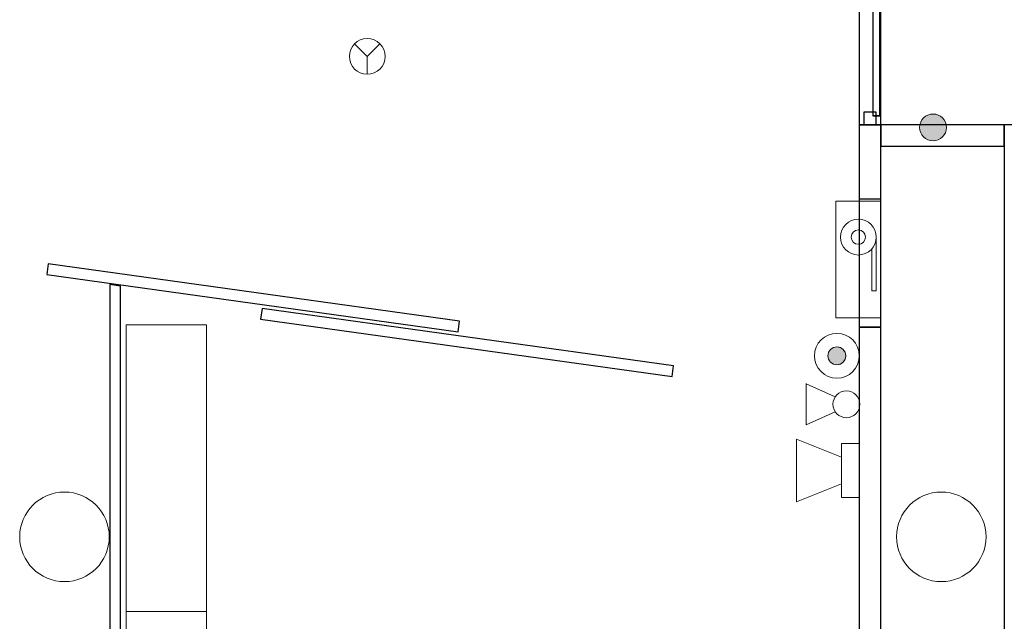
# Model space of a CAD drawing. Header units: metres. Extents: x 391.1 to 430.4, y 12.7 to 28.4.
# Tile 31 of 168: x 405.6 to 411.1, y 17.3 to 20.7. Entities that reach past the tile are written whole.
import ezdxf

# ---------------------------------------------------------------- set-up
doc = ezdxf.new("R2010")
doc.units = ezdxf.units.M
doc.layers.add('01_CARPINTERIA', color=5, linetype='Continuous', lineweight=25, true_color=0x0000ff)
for name, color, linetype, lineweight in [('02_MOBILIARIO', 7, 'Continuous', 18), ('A-COLS-____-MCUT', 7, 'Continuous', 18), ('A-COLS-____-OTLN', 7, 'Continuous', 18), ('A-DETL-GENF-OTLN', 7, 'Continuous', 18), ('A-GENM-____-OTLN', 7, 'Continuous', 18), ('A-WALL-____-MCUT', 7, 'Continuous', 25), ('A-WALL-____-OTLN', 7, 'Continuous', 25), ('Mobiliario', 7, 'Continuous', 18)]:
    doc.layers.add(name, color=color, linetype=linetype, lineweight=lineweight)

# ---------------------------------------------------------------- blocks, each defined once
blk = doc.blocks.new('Family - Mampara PB-155335-02_PCI_P0')
at = {"layer": 'A-WALL-____-MCUT', "color": 253, "true_color": 0xaaaaaa}
for p, q in [((0.0086, 0.06), (0, 0)), ((6.0081, 0.06), (0.0086, 0.06)), ((6.0081, 0), (6.0081, 0.06)), ((0, 0), (6.0081, 0))]:
    blk.add_line(p, q, dxfattribs=at)
at = {"layer": 'A-WALL-____-OTLN', "color": 253, "true_color": 0xaaaaaa}
for p, q in [((0.0086, 0.06), (0, 0)), ((6.0081, 0.06), (0.0086, 0.06)), ((6.0081, 0), (6.0081, 0.06)), ((0, 0), (6.0081, 0))]:
    blk.add_line(p, q, dxfattribs=at)
at = {"layer": 'A-WALL-____-OTLN', "color": 253, "lineweight": 18, "true_color": 0xaaaaaa}
blk.add_line((0, 0), (6.0081, 0), dxfattribs=at)
blk = doc.blocks.new('Family - Porta PB-155453-02_PCI_P0')
at = {"layer": 'A-WALL-____-MCUT', "color": 253, "true_color": 0xaaaaaa}
for p, q in [((2.32, 0.06), (0, 0.06)), ((0, 0.06), (0, 0)), ((2.32, 0), (2.32, 0.06)), ((0, 0), (2.32, 0))]:
    blk.add_line(p, q, dxfattribs=at)
at = {"layer": 'A-WALL-____-OTLN', "color": 253, "true_color": 0xaaaaaa}
for p, q in [((2.32, 0.06), (0, 0.06)), ((0, 0.06), (0, 0)), ((2.32, 0), (2.32, 0.06)), ((0, 0), (2.32, 0))]:
    blk.add_line(p, q, dxfattribs=at)
at = {"layer": 'A-WALL-____-OTLN', "color": 253, "lineweight": 18, "true_color": 0xaaaaaa}
blk.add_line((0, 0), (2.32, 0), dxfattribs=at)
blk = doc.blocks.new('Family - Armai 160x45_PB-155459-02_PCI_P0')
at = {"layer": '02_MOBILIARIO', "color": 253, "true_color": 0xaaaaaa}
for p, q in [((0, 1.6), (0.45, 1.6)), ((0, 0), (0, 1.6)), ((0.45, 1.6), (0.45, 0)), ((0.45, 0), (0, 0))]:
    blk.add_line(p, q, dxfattribs=at)
at = {"layer": 'Mobiliario', "color": 253, "true_color": 0xaaaaaa}
for p, q in [((0.45, 1.6), (0, 1.6)), ((0, 1.6), (0, 0)), ((0.45, 0), (0.45, 1.6)), ((0, 0), (0.45, 0))]:
    blk.add_line(p, q, dxfattribs=at)
blk = doc.blocks.new('Family - Porta PB-155539-02_PCI_P0')
at = {"layer": 'A-WALL-____-MCUT', "color": 253, "true_color": 0xaaaaaa}
for p, q in [((2.32, 0.06), (0, 0.06)), ((0, 0.06), (0, 0)), ((2.32, 0), (2.32, 0.06)), ((0, 0), (2.32, 0))]:
    blk.add_line(p, q, dxfattribs=at)
at = {"layer": 'A-WALL-____-OTLN', "color": 253, "true_color": 0xaaaaaa}
for p, q in [((2.32, 0.06), (0, 0.06)), ((0, 0.06), (0, 0)), ((2.32, 0), (2.32, 0.06)), ((0, 0), (2.32, 0))]:
    blk.add_line(p, q, dxfattribs=at)
at = {"layer": 'A-WALL-____-OTLN', "color": 253, "lineweight": 18, "true_color": 0xaaaaaa}
blk.add_line((0, 0), (2.32, 0), dxfattribs=at)
blk = doc.blocks.new('Family - Armai 160x45_PB-155543-02_PCI_P0')
at = {"layer": '02_MOBILIARIO', "color": 253, "true_color": 0xaaaaaa}
for p, q in [((0, 1.6), (0.45, 1.6)), ((0, 0), (0, 1.6)), ((0.45, 1.6), (0.45, 0)), ((0.45, 0), (0, 0))]:
    blk.add_line(p, q, dxfattribs=at)
at = {"layer": 'Mobiliario', "color": 253, "true_color": 0xaaaaaa}
for p, q in [((0.45, 1.6), (0, 1.6)), ((0, 1.6), (0, 0)), ((0.45, 0), (0.45, 1.6)), ((0, 0), (0.45, 0))]:
    blk.add_line(p, q, dxfattribs=at)
blk = doc.blocks.new('Family - Envans PB-155596-02_PCI_P0')
at = {"layer": 'A-WALL-____-MCUT', "color": 253, "true_color": 0xaaaaaa}
for p, q in [((0.69, 0.12), (0, 0.12)), ((0, 0.12), (0, 0)), ((0.69, 0), (0.69, 0.12)), ((0, 0), (0.69, 0))]:
    blk.add_line(p, q, dxfattribs=at)
at = {"layer": 'A-WALL-____-OTLN', "color": 253, "true_color": 0xaaaaaa}
for p, q in [((0.69, 0.12), (0, 0.12)), ((0, 0.12), (0, 0)), ((0.69, 0), (0.69, 0.12)), ((0, 0), (0.69, 0))]:
    blk.add_line(p, q, dxfattribs=at)
at = {"layer": 'A-WALL-____-OTLN', "color": 253, "lineweight": 18, "true_color": 0xaaaaaa}
blk.add_line((-0.0222, 0), (0.7086, 0), dxfattribs=at)
blk = doc.blocks.new('Family - Pilar PB-155628-02_PCI_P0')
at = {"layer": 'A-COLS-____-MCUT', "color": 253, "true_color": 0xaaaaaa}
for start, end in [(360, 180), (180, 360)]:
    blk.add_arc((0.25, 0.25), 0.25, start, end, dxfattribs=at)
at = {"layer": 'A-COLS-____-OTLN', "color": 253, "true_color": 0xaaaaaa}
for start, end in [(360, 180), (180, 360)]:
    blk.add_arc((0.25, 0.25), 0.25, start, end, dxfattribs=at)
blk = doc.blocks.new('Family - LONDR55-XX_ZZ-ARQ-CAA-M3D-Londres55-155646-02_PCI_P0')
at = {"layer": '01_CARPINTERIA', "color": 161, "true_color": 0xaaaaff}
for p, q in [((0.779, 0.1487), (0.779, 0.15)), ((0.779, 0.15), (0.779, 0.1487)), ((0.904, 0.15), (0.779, 0.15)), ((0.779, 0.145), (0.779, 0.1487)), ((0.779, 0.1487), (0.779, 0.145)), ((0.9027, 0.1487), (0.779, 0.1487)), ((0.9027, 0.1487), (0.779, 0.1487)), ((0.779, 0.14), (0.779, 0.145)), ((0.779, 0.145), (0.779, 0.14)), ((0.899, 0.145), (0.779, 0.145)), ((0.899, 0.145), (0.779, 0.145)), ((0.779, 0.135), (0.779, 0.14)), ((0.779, 0.14), (0.779, 0.135)), ((0.779, 0.14), (0.894, 0.14)), ((0.894, 0.14), (0.779, 0.14)), ((0.779, 0.135), (0.779, 0.1313)), ((0.779, 0.1313), (0.779, 0.135)), ((0.889, 0.135), (0.779, 0.135)), ((0.889, 0.135), (0.779, 0.135)), ((0.779, 0.1313), (0.779, 0.13)), ((0.779, 0.13), (0.779, 0.1313)), ((0.8854, 0.1313), (0.779, 0.1313)), ((0.8854, 0.1313), (0.779, 0.1313)), ((0.884, 0.13), (0.779, 0.13)), ((0.884, 0.13), (0.8854, 0.1313)), ((0.8854, 0.1313), (0.884, 0.13)), ((0.884, 0.1), (0.884, 0.13)), ((0.8854, 0.1313), (0.889, 0.135)), ((0.889, 0.135), (0.8854, 0.1313)), ((0.8854, 0.1), (0.8854, 0.1313)), ((0.8854, 0.1), (0.8854, 0.1313)), ((0.889, 0.135), (0.894, 0.14)), ((0.894, 0.14), (0.889, 0.135)), ((0.889, 0.1), (0.889, 0.135)), ((0.889, 0.1), (0.889, 0.135)), ((0.899, 0.145), (0.894, 0.14)), ((0.894, 0.14), (0.899, 0.145)), ((0.894, 0.14), (0.894, 0.1)), ((0.894, 0.1), (0.894, 0.14)), ((0.9027, 0.1487), (0.899, 0.145)), ((0.899, 0.145), (0.9027, 0.1487)), ((0.899, 0.1), (0.899, 0.145)), ((0.899, 0.1), (0.899, 0.145)), ((0.904, 0.15), (0.9027, 0.1487)), ((0.9027, 0.1487), (0.904, 0.15)), ((0.9027, 0.1), (0.9027, 0.1487)), ((0.9027, 0.1), (0.9027, 0.1487)), ((0.904, 0.1), (0.904, 0.15)), ((1.0164, 0.1487), (1.015, 0.15)), ((1.015, 0.15), (1.015, 0.1)), ((1.015, 0.15), (1.0164, 0.1487)), ((1.14, 0.15), (1.015, 0.15)), ((1.02, 0.145), (1.0164, 0.1487)), ((1.0164, 0.1487), (1.0164, 0.1)), ((1.0164, 0.1487), (1.0164, 0.1)), ((1.0164, 0.1487), (1.02, 0.145)), ((1.14, 0.1487), (1.0164, 0.1487)), ((1.14, 0.1487), (1.0164, 0.1487)), ((1.025, 0.14), (1.02, 0.145)), ((1.02, 0.145), (1.02, 0.1)), ((1.02, 0.145), (1.02, 0.1)), ((1.02, 0.145), (1.025, 0.14)), ((1.14, 0.145), (1.02, 0.145)), ((1.14, 0.145), (1.02, 0.145)), ((1.025, 0.1), (1.025, 0.14)), ((1.025, 0.14), (1.025, 0.1)), ((1.025, 0.14), (1.03, 0.135)), ((1.03, 0.135), (1.025, 0.14)), ((1.025, 0.14), (1.14, 0.14)), ((1.14, 0.14), (1.025, 0.14)), ((1.03, 0.135), (1.03, 0.1)), ((1.03, 0.135), (1.0337, 0.1313)), ((1.0337, 0.1313), (1.03, 0.135)), ((1.03, 0.135), (1.03, 0.1)), ((1.14, 0.135), (1.03, 0.135)), ((1.14, 0.135), (1.03, 0.135)), ((1.0337, 0.1313), (1.0337, 0.1)), ((1.0337, 0.1313), (1.035, 0.13)), ((1.035, 0.13), (1.0337, 0.1313)), ((1.0337, 0.1313), (1.0337, 0.1)), ((1.14, 0.1313), (1.0337, 0.1313)), ((1.14, 0.1313), (1.0337, 0.1313)), ((1.035, 0.13), (1.035, 0.1)), ((1.14, 0.13), (1.035, 0.13)), ((1.14, 0.1487), (1.14, 0.15)), ((1.14, 0.15), (1.14, 0.1487)), ((1.14, 0.145), (1.14, 0.1487)), ((1.14, 0.1487), (1.14, 0.145)), ((1.14, 0.145), (1.14, 0.14)), ((1.14, 0.14), (1.14, 0.145)), ((1.14, 0.14), (1.14, 0.135)), ((1.14, 0.135), (1.14, 0.14)), ((1.14, 0.135), (1.14, 0.1313)), ((1.14, 0.1313), (1.14, 0.135)), ((1.14, 0.1313), (1.14, 0.13)), ((1.14, 0.13), (1.14, 0.1313)), ((0.07, 0.07), (0, 0.07)), ((0, 0.07), (0, 0)), ((0.07, 0.07), (0, 0.07)), ((0, 0.07), (0, 0)), ((0.959, 0.09), (0.05, 0.09)), ((0.05, 0.09), (0.05, 0.05)), ((0.959, 0.09), (0.05, 0.09)), ((0.05, 0.09), (0.05, 0.05)), ((0.07, 0), (0.07, 0.07)), ((0.07, 0.07), (0.07, 0)), ((0.919, 0.1), (0.869, 0.1)), ((0.869, 0.1), (0.919, 0.1)), ((0.869, 0.1), (0.869, 0.09)), ((0.869, 0.09), (0.869, 0.1)), ((0.919, 0.09), (0.869, 0.09)), ((0.869, 0.09), (0.919, 0.09)), ((0.8854, 0.1), (0.884, 0.1)), ((0.884, 0.1), (0.8854, 0.1)), ((0.889, 0.1), (0.8854, 0.1)), ((0.8854, 0.1), (0.889, 0.1)), ((0.894, 0.1), (0.889, 0.1)), ((0.889, 0.1), (0.894, 0.1)), ((0.899, 0.1), (0.894, 0.1)), ((0.894, 0.1), (0.899, 0.1)), ((0.899, 0.1), (0.9027, 0.1)), ((0.9027, 0.1), (0.899, 0.1)), ((0.9027, 0.1), (0.904, 0.1)), ((0.904, 0.1), (0.9027, 0.1)), ((0.919, 0.1), (0.919, 0.09)), ((0.919, 0.1), (0.919, 0.09)), ((0.959, 0.05), (0.959, 0.09)), ((0.959, 0.09), (0.959, 0.05)), ((1.8691, 0.09), (0.96, 0.09)), ((0.96, 0.09), (0.96, 0.05)), ((1.8691, 0.09), (0.96, 0.09)), ((0.96, 0.09), (0.96, 0.05)), ((1.05, 0.1), (1, 0.1)), ((1, 0.1), (1.05, 0.1)), ((1, 0.1), (1, 0.09)), ((1, 0.09), (1, 0.1)), ((1.05, 0.09), (1, 0.09)), ((1, 0.09), (1.05, 0.09)), ((1.0164, 0.1), (1.015, 0.1)), ((1.015, 0.1), (1.0164, 0.1)), ((1.02, 0.1), (1.0164, 0.1)), ((1.0164, 0.1), (1.02, 0.1)), ((1.025, 0.1), (1.02, 0.1)), ((1.02, 0.1), (1.025, 0.1)), ((1.03, 0.1), (1.025, 0.1)), ((1.025, 0.1), (1.03, 0.1)), ((1.03, 0.1), (1.0337, 0.1)), ((1.0337, 0.1), (1.03, 0.1)), ((1.0337, 0.1), (1.035, 0.1)), ((1.035, 0.1), (1.0337, 0.1)), ((1.05, 0.1), (1.05, 0.09)), ((1.05, 0.1), (1.05, 0.09)), ((1.9191, 0.07), (1.8491, 0.07)), ((1.8491, 0.07), (1.8491, 0)), ((1.9191, 0.07), (1.8491, 0.07)), ((1.8491, 0.07), (1.8491, 0)), ((1.8691, 0.05), (1.8691, 0.09)), ((1.8691, 0.09), (1.8691, 0.05)), ((1.9191, 0), (1.9191, 0.07)), ((1.9191, 0.07), (1.9191, 0)), ((0, 0), (0.07, 0)), ((0, 0), (0.07, 0)), ((0.05, 0.05), (0.959, 0.05)), ((0.05, 0.05), (0.959, 0.05)), ((0.779, 0.0087), (0.779, 0.01)), ((0.779, 0.01), (0.779, 0.0087)), ((0.779, 0.01), (0.884, 0.01)), ((0.779, 0.005), (0.779, 0.0087)), ((0.779, 0.0087), (0.779, 0.005)), ((0.779, 0.0087), (0.8854, 0.0087)), ((0.779, 0.0087), (0.8854, 0.0087)), ((0.779, 0), (0.779, 0.005)), ((0.779, 0.005), (0.779, 0)), ((0.779, 0.005), (0.889, 0.005)), ((0.779, 0.005), (0.889, 0.005)), ((0.779, -0.005), (0.779, 0)), ((0.894, 0), (0.779, 0)), ((0.779, 0), (0.894, 0)), ((0.869, 0.05), (0.919, 0.05)), ((0.919, 0.05), (0.869, 0.05)), ((0.869, 0.05), (0.869, 0.04)), ((0.869, 0.04), (0.869, 0.05)), ((0.869, 0.04), (0.919, 0.04)), ((0.919, 0.04), (0.869, 0.04)), ((0.8854, 0.04), (0.884, 0.04)), ((0.884, 0.04), (0.8854, 0.04)), ((0.884, 0.01), (0.884, 0.04)), ((0.8854, 0.0087), (0.884, 0.01)), ((0.884, 0.01), (0.8854, 0.0087)), ((0.889, 0.04), (0.8854, 0.04)), ((0.8854, 0.04), (0.889, 0.04)), ((0.8854, 0.0087), (0.8854, 0.04)), ((0.8854, 0.0087), (0.8854, 0.04)), ((0.889, 0.005), (0.8854, 0.0087)), ((0.8854, 0.0087), (0.889, 0.005)), ((0.889, 0.04), (0.894, 0.04)), ((0.894, 0.04), (0.889, 0.04)), ((0.889, 0.005), (0.889, 0.04)), ((0.889, 0.005), (0.889, 0.04)), ((0.894, 0), (0.889, 0.005)), ((0.889, 0.005), (0.894, 0)), ((0.894, 0.04), (0.899, 0.04)), ((0.899, 0.04), (0.894, 0.04)), ((0.894, 0.04), (0.894, 0)), ((0.894, 0), (0.894, 0.04)), ((0.899, -0.005), (0.894, 0)), ((0.899, 0.04), (0.9027, 0.04)), ((0.9027, 0.04), (0.899, 0.04)), ((0.899, -0.005), (0.899, 0.04)), ((0.899, -0.005), (0.899, 0.04)), ((0.9027, 0.04), (0.904, 0.04)), ((0.904, 0.04), (0.9027, 0.04)), ((0.9027, -0.0087), (0.9027, 0.04)), ((0.9027, -0.0087), (0.9027, 0.04)), ((0.904, -0.01), (0.904, 0.04)), ((0.919, 0.05), (0.919, 0.04)), ((0.919, 0.05), (0.919, 0.04)), ((0.989, 0.05), (0.929, 0.05)), ((0.929, 0.05), (0.929, 0.02)), ((0.989, 0.05), (0.929, 0.05)), ((0.929, 0.05), (0.929, 0.02)), ((0.929, 0.02), (0.989, 0.02)), ((0.929, 0.02), (0.989, 0.02)), ((0.96, 0.05), (1.8691, 0.05)), ((0.96, 0.05), (1.8691, 0.05)), ((0.989, 0.02), (0.989, 0.05)), ((0.989, 0.05), (0.989, 0.02)), ((1, 0.05), (1.05, 0.05)), ((1.05, 0.05), (1, 0.05)), ((1, 0.05), (1, 0.04)), ((1, 0.04), (1, 0.05)), ((1, 0.04), (1.05, 0.04)), ((1.05, 0.04), (1, 0.04)), ((1.0164, 0.04), (1.015, 0.04)), ((1.015, 0.04), (1.0164, 0.04)), ((1.015, 0.04), (1.015, -0.01)), ((1.02, 0.04), (1.0164, 0.04)), ((1.0164, 0.04), (1.02, 0.04)), ((1.0164, 0.04), (1.0164, -0.0087)), ((1.0164, 0.04), (1.0164, -0.0087)), ((1.02, 0.04), (1.025, 0.04)), ((1.025, 0.04), (1.02, 0.04)), ((1.02, 0.04), (1.02, -0.005)), ((1.02, 0.04), (1.02, -0.005)), ((1.02, -0.005), (1.025, 0)), ((1.025, 0), (1.02, -0.005)), ((1.025, 0.04), (1.03, 0.04)), ((1.03, 0.04), (1.025, 0.04)), ((1.025, 0), (1.025, 0.04)), ((1.025, 0.04), (1.025, 0)), ((1.03, 0.005), (1.025, 0)), ((1.025, 0), (1.03, 0.005)), ((1.025, 0), (1.14, 0)), ((1.03, 0.04), (1.0337, 0.04)), ((1.0337, 0.04), (1.03, 0.04)), ((1.03, 0.04), (1.03, 0.005)), ((1.03, 0.04), (1.03, 0.005)), ((1.0337, 0.0087), (1.03, 0.005)), ((1.03, 0.005), (1.0337, 0.0087)), ((1.03, 0.005), (1.14, 0.005)), ((1.03, 0.005), (1.14, 0.005)), ((1.0337, 0.04), (1.035, 0.04)), ((1.035, 0.04), (1.0337, 0.04)), ((1.0337, 0.04), (1.0337, 0.0087)), ((1.0337, 0.04), (1.0337, 0.0087)), ((1.035, 0.01), (1.0337, 0.0087)), ((1.0337, 0.0087), (1.035, 0.01)), ((1.0337, 0.0087), (1.14, 0.0087)), ((1.0337, 0.0087), (1.14, 0.0087)), ((1.035, 0.04), (1.035, 0.01)), ((1.035, 0.01), (1.14, 0.01)), ((1.05, 0.05), (1.05, 0.04)), ((1.05, 0.05), (1.05, 0.04)), ((1.14, 0.0087), (1.14, 0.01)), ((1.14, 0.01), (1.14, 0.0087)), ((1.14, 0.005), (1.14, 0.0087)), ((1.14, 0.0087), (1.14, 0.005)), ((1.14, 0.005), (1.14, 0)), ((1.14, 0), (1.14, 0.005)), ((1.14, 0), (1.14, -0.005)), ((1.14, -0.005), (1.14, 0)), ((1.8491, 0), (1.9191, 0)), ((1.8491, 0), (1.9191, 0)), ((0.779, 0), (0.779, -0.005)), ((0.779, -0.005), (0.779, -0.0087)), ((0.779, -0.0087), (0.779, -0.005)), ((0.779, -0.005), (0.899, -0.005)), ((0.779, -0.005), (0.899, -0.005)), ((0.779, -0.0087), (0.779, -0.01)), ((0.779, -0.01), (0.779, -0.0087)), ((0.779, -0.0087), (0.9027, -0.0087)), ((0.779, -0.0087), (0.9027, -0.0087)), ((0.779, -0.01), (0.904, -0.01)), ((0.894, 0), (0.899, -0.005)), ((0.899, -0.005), (0.9027, -0.0087)), ((0.9027, -0.0087), (0.899, -0.005)), ((0.9027, -0.0087), (0.904, -0.01)), ((0.904, -0.01), (0.9027, -0.0087)), ((1.015, -0.01), (1.0164, -0.0087)), ((1.0164, -0.0087), (1.015, -0.01)), ((1.015, -0.01), (1.14, -0.01)), ((1.0164, -0.0087), (1.02, -0.005)), ((1.02, -0.005), (1.0164, -0.0087)), ((1.0164, -0.0087), (1.14, -0.0087)), ((1.0164, -0.0087), (1.14, -0.0087)), ((1.02, -0.005), (1.14, -0.005)), ((1.02, -0.005), (1.14, -0.005)), ((1.14, 0), (1.025, 0)), ((1.14, -0.005), (1.14, -0.0087)), ((1.14, -0.0087), (1.14, -0.005)), ((1.14, -0.0087), (1.14, -0.01)), ((1.14, -0.01), (1.14, -0.0087))]:
    blk.add_line(p, q, dxfattribs=at)
blk = doc.blocks.new('Family - Porta PB-155647-02_PCI_P0')
blk.add_blockref('Family - LONDR55-XX_ZZ-ARQ-CAA-M3D-Londres55-155646-02_PCI_P0', (0, 0))
blk = doc.blocks.new('Family - Pilar PB-155883-02_PCI_P0')
at = {"layer": 'A-COLS-____-MCUT', "color": 253, "true_color": 0xaaaaaa}
for start, end in [(360, 180), (180, 360)]:
    blk.add_arc((0.25, 0.25), 0.25, start, end, dxfattribs=at)
at = {"layer": 'A-COLS-____-OTLN', "color": 253, "true_color": 0xaaaaaa}
for start, end in [(360, 180), (180, 360)]:
    blk.add_arc((0.25, 0.25), 0.25, start, end, dxfattribs=at)
blk = doc.blocks.new('Family - Envans PB-155939-02_PCI_P0')
at = {"layer": 'A-WALL-____-MCUT', "color": 253, "true_color": 0xaaaaaa}
for p, q in [((0.0009, 0.12), (0, 0.12)), ((0, 0.12), (0, 0)), ((0.0009, 0), (0.0009, 0.12)), ((1.92, 0.12), (1.92, 0)), ((2.3329, 0.12), (1.92, 0.12)), ((2.3329, 0), (2.3329, 0.12)), ((3.0506, 0.12), (3.0506, 0)), ((5.8003, 0.12), (3.0506, 0.12)), ((5.8003, 0), (5.8003, 0.12)), ((0, 0), (0.0009, 0)), ((1.92, 0), (2.3329, 0)), ((3.0506, 0), (5.8003, 0))]:
    blk.add_line(p, q, dxfattribs=at)
at = {"layer": 'A-WALL-____-OTLN', "color": 253, "true_color": 0xaaaaaa}
for p, q in [((5.8003, 0.12), (0, 0.12)), ((0, 0.12), (0, 0)), ((0.0009, 0), (0.0009, 0.12)), ((1.92, 0.12), (0.0009, 0.12)), ((1.92, 0), (1.92, 0.12)), ((2.3329, 0), (2.3329, 0.12)), ((3.0506, 0.12), (2.3329, 0.12)), ((3.0506, 0), (3.0506, 0.12)), ((5.8003, 0), (5.8003, 0.12)), ((0, 0), (5.8003, 0)), ((0.0009, 0), (1.92, 0)), ((2.3329, 0), (3.0506, 0))]:
    blk.add_line(p, q, dxfattribs=at)
at = {"layer": 'A-WALL-____-OTLN', "color": 253, "lineweight": 18, "true_color": 0xaaaaaa}
blk.add_line((0, 0), (5.8003, 0), dxfattribs=at)
blk = doc.blocks.new('Family - Vano de puerta PB-155941-02_PCI_P0')
at = {"layer": 'A-GENM-____-OTLN', "color": 253, "true_color": 0xaaaaaa}
for p, q in [((410.3964, 19.6879), (410.2764, 19.6879)), ((410.2764, 19.6879), (410.2764, 18.9702)), ((410.3964, 19.6879), (410.2764, 19.6879)), ((410.2764, 18.9702), (410.2764, 19.6879)), ((410.3964, 18.9702), (410.3964, 19.6879)), ((410.3964, 19.6879), (410.3964, 18.9702)), ((410.2764, 18.9702), (410.3964, 18.9702)), ((410.3964, 18.9702), (410.2764, 18.9702))]:
    blk.add_line(p, q, dxfattribs=at)
blk = doc.blocks.new('Family - Vano de puerta PB-155943-02_PCI_P0')
at = {"layer": 'A-GENM-____-OTLN', "color": 253, "true_color": 0xaaaaaa}
for p, q in [((410.3964, 22.0199), (410.2764, 22.0199)), ((410.2764, 22.0199), (410.2764, 20.1008)), ((410.3964, 22.0199), (410.2764, 22.0199)), ((410.2764, 20.1008), (410.2764, 22.0199)), ((410.3964, 20.1008), (410.3964, 22.0199)), ((410.3964, 22.0199), (410.3964, 20.1008)), ((410.2764, 20.1008), (410.3964, 20.1008)), ((410.3964, 20.1008), (410.2764, 20.1008))]:
    blk.add_line(p, q, dxfattribs=at)
blk = doc.blocks.new('Family - Envans PB-155945-02_PCI_P0')
at = {"layer": 'A-WALL-____-MCUT', "color": 253, "true_color": 0xaaaaaa}
for p, q in [((6.9002, 0.12), (0, 0.12)), ((0, 0.12), (0, 0)), ((6.9002, 0), (6.9002, 0.12)), ((0, 0), (6.9002, 0))]:
    blk.add_line(p, q, dxfattribs=at)
at = {"layer": 'A-WALL-____-OTLN', "color": 253, "true_color": 0xaaaaaa}
for p, q in [((6.9002, 0.12), (0, 0.12)), ((0, 0.12), (0, 0)), ((6.9002, 0), (6.9002, 0.12)), ((0, 0), (6.9002, 0))]:
    blk.add_line(p, q, dxfattribs=at)
at = {"layer": 'A-WALL-____-OTLN', "color": 253, "lineweight": 18, "true_color": 0xaaaaaa}
blk.add_line((0, 0), (6.9002, 0), dxfattribs=at)
blk = doc.blocks.new('LONDR55-XX_ZZ-ARQ-CAA-M3D-Londres55_ifc-1-02_PCI_P0')
at = {"layer": '01_CARPINTERIA', "color": 253, "lineweight": 18, "true_color": 0xaaaaaa, "rotation": 270}
blk.add_blockref('Family - Porta PB-155647-02_PCI_P0', (410.3014, 22.0199), dxfattribs=at)
at = {"layer": '02_MOBILIARIO', "color": 253, "lineweight": 18, "true_color": 0xaaaaaa}
for name, p in [('Family - Armai 160x45_PB-155459-02_PCI_P0', (406.182, 17.3844)), ('Family - Armai 160x45_PB-155543-02_PCI_P0', (406.182, 15.7844))]:
    blk.add_blockref(name, p, dxfattribs=at)
at = {"layer": 'A-COLS-____-OTLN', "color": 253, "lineweight": 18, "true_color": 0xaaaaaa}
for name, p in [('Family - Pilar PB-155883-02_PCI_P0', (405.5883, 17.5503)), ('Family - Pilar PB-155628-02_PCI_P0', (410.4845, 17.5503))]:
    blk.add_blockref(name, p, dxfattribs=at)
at = {"layer": 'A-GENM-____-OTLN', "color": 253, "lineweight": 18, "true_color": 0xaaaaaa}
for name in ['Family - Vano de puerta PB-155943-02_PCI_P0', 'Family - Vano de puerta PB-155941-02_PCI_P0']:
    blk.add_blockref(name, (0, 0), dxfattribs=at)
at = {"layer": 'A-WALL-____-OTLN', "color": 253, "lineweight": 18, "true_color": 0xaaaaaa}
for name, p, rotation in [('Family - Envans PB-155939-02_PCI_P0', (410.2764, 22.0208), 270), ('Family - Envans PB-155596-02_PCI_P0', (411.0864, 20.1008), 180), ('Family - Envans PB-155945-02_PCI_P0', (411.2064, 13.2006), 90), ('Family - Porta PB-155539-02_PCI_P0', (405.739, 19.2656), 352.0516596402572), ('Family - Mampara PB-155335-02_PCI_P0', (406.0913, 19.2087), 270), ('Family - Porta PB-155453-02_PCI_P0', (406.9334, 19.0165), 352.0516596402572)]:
    blk.add_blockref(name, p, dxfattribs=dict(at, rotation=rotation))
blk = doc.blocks.new('ZYR_12_01_08 Retenidor Electromagnètic - ZYR_12_01_08 Retenidor Electromagnètic-932781-02_PCI_P0')
at = {"layer": 'A-DETL-GENF-OTLN', "true_color": 0xff0909}
blk.add_hatch(color=1, dxfattribs=at).paths.add_polyline_path([(0, -0.075), (0.0194, -0.0724), (0.0375, -0.065), (0.053, -0.053), (0.065, -0.0375), (0.0724, -0.0194), (0.075, 0), (0.0724, 0.0194), (0.065, 0.0375), (0.053, 0.053), (0.0375, 0.065), (0.0194, 0.0724), (0, 0.075), (-0.0194, 0.0724), (-0.0375, 0.065), (-0.053, 0.053), (-0.065, 0.0375), (-0.0724, 0.0194), (-0.075, 0), (-0.0724, -0.0194), (-0.065, -0.0375), (-0.053, -0.053), (-0.0375, -0.065), (-0.0194, -0.0724)])
at = {"layer": 'A-DETL-GENF-OTLN', "color": 1, "true_color": 0xff0000}
blk.add_circle((0, 0), 0.075, dxfattribs=at)
for start, end in [(360, 180), (180, 360)]:
    blk.add_arc((0, 0), 0.075, start, end, dxfattribs=at)
blk = doc.blocks.new('ZYR_12_01_08 Detectors - 01 Detector Òptic-539619-02_PCI_P0')
at = {"layer": 'A-DETL-GENF-OTLN', "color": 1, "true_color": 0xff0000}
for q in [(-0.0707, 0.0707), (0.0707, 0.0707), (0, -0.1)]:
    blk.add_line((0, 0), q, dxfattribs=at)
blk.add_circle((0, 0), 0.1, dxfattribs=at)
blk = doc.blocks.new('ZYR_12_01_03 BIE - BIE-631291-02_PCI_P0')
at = {"layer": 'A-DETL-GENF-OTLN', "color": 1, "true_color": 0xff0000}
for p, q in [((-0.325, 0), (-0.325, -0.25)), ((0.325, 0), (-0.325, 0)), ((-0.125, -0.025), (0.175, -0.025)), ((0.175, -0.05), (-0.059, -0.05)), ((0.175, -0.025), (0.175, -0.05)), ((0.325, -0.25), (0.325, 0)), ((-0.375, -0.1192), (-0.375, -0.1182)), ((-0.125, -0.1192), (-0.125, -0.1202)), ((-0.325, -0.25), (0.325, -0.25))]:
    blk.add_line(p, q, dxfattribs=at)
for radius in [0.1, 0.04]:
    blk.add_circle((-0.125, -0.125), radius, dxfattribs=at)
blk = doc.blocks.new('ZYR_12_01_06 Sirena Paret - 01 Sirena Interior Tipus 1-626189-02_PCI_P0')
at = {"layer": 'A-DETL-GENF-OTLN', "color": 1, "true_color": 0xff0000}
for p, q in [((-0.15, 0), (0.15, 0)), ((-0.15, -0.1), (-0.15, 0)), ((0.15, 0), (0.15, -0.1)), ((-0.075, -0.1), (-0.17499, -0.34998)), ((0.15, -0.1), (-0.15, -0.1)), ((0.17499, -0.34998), (0.075, -0.1)), ((-0.17499, -0.34998), (0.17499, -0.34998))]:
    blk.add_line(p, q, dxfattribs=at)
blk = doc.blocks.new('ZYR_12_01_08 Polsadors - 01 Polsador Emergència-948351-02_PCI_P0')
at = {"layer": 'A-DETL-GENF-OTLN', "true_color": 0xff0909}
blk.add_hatch(color=1, dxfattribs=at).paths.add_polyline_path([(-0.0334, -0.125), (-0.0317, -0.1379), (-0.0267, -0.15), (-0.0188, -0.1604), (-0.0084, -0.1683), (0.0036, -0.1733), (0.0166, -0.175), (0.0295, -0.1733), (0.0416, -0.1683), (0.0519, -0.1604), (0.0599, -0.15), (0.0649, -0.1379), (0.0666, -0.125), (0.0649, -0.1121), (0.0599, -0.1), (0.0519, -0.0896), (0.0416, -0.0817), (0.0295, -0.0767), (0.0166, -0.075), (0.0036, -0.0767), (-0.0084, -0.0817), (-0.0188, -0.0896), (-0.0267, -0.1), (-0.0317, -0.1121)])
at = {"layer": 'A-DETL-GENF-OTLN', "color": 1, "true_color": 0xff0000}
for radius in [0.125, 0.05]:
    blk.add_circle((0.0166, -0.125), radius, dxfattribs=at)
for start, end in [(360, 180), (180, 360)]:
    blk.add_arc((0.0166, -0.125), 0.05, start, end, dxfattribs=at)
blk = doc.blocks.new('ZYR_12_01_02 Extintor - 01 Extintor Pols_ABC-623506-02_PCI_P0')
at = {"layer": 'A-DETL-GENF-OTLN', "color": 1, "true_color": 0xff0000}
for p, q in [((-0.115, -0.2068), (-0.042, -0.0438)), ((-0.042, -0.0438), (-0.042, -0.0458)), ((-0.042, -0.0438), (-0.04, -0.0438)), ((0.042, -0.0438), (0.04, -0.0438)), ((0.042, -0.0438), (0.042, -0.0458)), ((0.042, -0.0438), (0.115, -0.2068)), ((-0.1151, -0.2068), (0.115, -0.2068))]:
    blk.add_line(p, q, dxfattribs=at)
blk.add_circle((0, 0.0182), 0.075, dxfattribs=at)

msp = doc.modelspace()

# ---------------------------------------------------------------- block references
at = {"lineweight": 5}
msp.add_blockref('LONDR55-XX_ZZ-ARQ-CAA-M3D-Londres55_ifc-1-02_PCI_P0', (0, 0), dxfattribs=at)
at = {"layer": 'A-DETL-GENF-OTLN', "color": 1, "true_color": 0xff0000}
for name, p in [('ZYR_12_01_08 Detectors - 01 Detector Òptic-539619-02_PCI_P0', (407.5291, 20.4827)), ('ZYR_12_01_08 Retenidor Electromagnètic - ZYR_12_01_08 Retenidor Electromagnètic-932781-02_PCI_P0', (410.6885, 20.0858))]:
    msp.add_blockref(name, p, dxfattribs=at)
for name, p, rotation in [('ZYR_12_01_03 BIE - BIE-631291-02_PCI_P0', (410.3964, 19.3487), 269.9999999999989), ('ZYR_12_01_08 Polsadors - 01 Polsador Emergència-948351-02_PCI_P0', (410.2764, 18.8276), 269.9999999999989), ('ZYR_12_01_02 Extintor - 01 Extintor Pols_ABC-623506-02_PCI_P0', (410.1864, 18.5405), 269.9999999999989), ('ZYR_12_01_06 Sirena Paret - 01 Sirena Interior Tipus 1-626189-02_PCI_P0', (410.2764, 18.1708), 269.9999999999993)]:
    msp.add_blockref(name, p, dxfattribs=dict(at, rotation=rotation))

doc.saveas('drawing.dxf')
